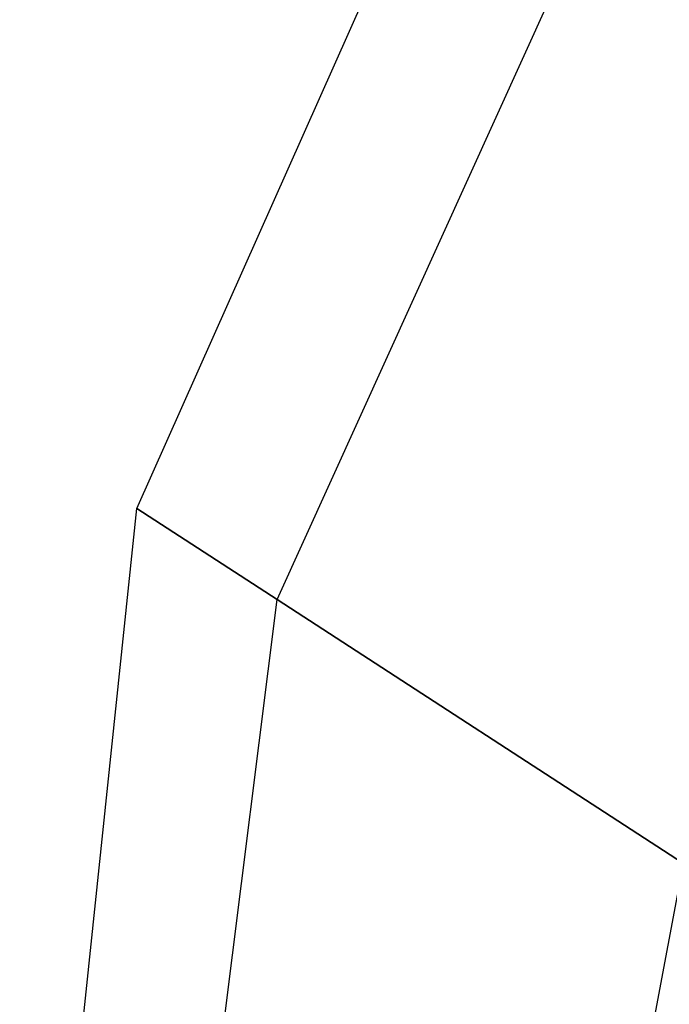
# Model space of a CAD drawing. Extents: x 1.6 to 24.9, y -15.7 to 0.
# Tile 144 of 246: x 9.805 to 10.004, y -3.283 to -2.981. Entities that reach past the tile are written whole.
import ezdxf

# ---------------------------------------------------------------- set-up
doc = ezdxf.new("R2010")
doc.units = 0
doc.header["$LTSCALE"] = 2.54
doc.layers.get('0').update_dxf_attribs({"color": 13, "linetype": 'CONTINUOUS'})

# ---------------------------------------------------------------- blocks, each defined once
blk = doc.blocks.new('ARES-203-D_STL')
at = {"color": 0}
for p, q in [((9.84087, -3.13113, 18.78548), (9.98085, -2.81673, 18.78548)), ((9.84087, -3.13113, 18.78548), (9.98085, -2.81673, 18.78548)), ((9.88381, -3.15902, 18.4622), (10.026, -2.84605, 18.44556)), ((9.88381, -3.15902, 18.4622), (10.026, -2.84605, 18.44556)), ((9.88381, -3.15902, 19.10876), (10.026, -2.84605, 19.1254)), ((9.88381, -3.15902, 19.10876), (10.026, -2.84605, 19.1254)), ((9.8049, -3.4734, 18.78548), (9.84087, -3.13113, 18.78548)), ((9.8049, -3.4734, 18.78548), (9.84087, -3.13113, 18.78548)), ((9.88381, -3.15902, 18.4622), (9.84087, -3.13113, 18.78548)), ((9.84087, -3.13113, 18.78548), (9.88381, -3.15902, 19.10876)), ((9.88381, -3.15902, 18.4622), (9.84087, -3.13113, 18.78548)), ((9.84087, -3.13113, 18.78548), (9.88381, -3.15902, 19.10876)), ((9.84143, -3.49712, 18.51048), (9.88381, -3.15902, 18.4622)), ((9.84143, -3.49712, 18.51048), (9.88381, -3.15902, 18.4622)), ((9.84143, -3.49712, 19.06048), (9.88381, -3.15902, 19.10876)), ((9.84143, -3.49712, 19.06048), (9.88381, -3.15902, 19.10876)), ((10.00844, -3.23995, 18.17056), (9.88381, -3.15902, 18.4622)), ((9.88381, -3.15902, 19.10876), (10.00844, -3.23995, 19.4004)), ((10.00844, -3.23995, 18.17056), (9.88381, -3.15902, 18.4622)), ((9.88381, -3.15902, 19.10876), (10.00844, -3.23995, 19.4004)), ((9.94744, -3.56597, 18.2624), (10.00844, -3.23995, 18.17056)), ((9.94744, -3.56597, 18.2624), (10.00844, -3.23995, 18.17056)), ((9.94744, -3.56597, 19.30856), (10.00844, -3.23995, 19.4004)), ((9.94744, -3.56597, 19.30856), (10.00844, -3.23995, 19.4004))]:
    blk.add_line(p, q, dxfattribs=at)

msp = doc.modelspace()

# ---------------------------------------------------------------- block references
at = {"color": 0}
msp.add_blockref('ARES-203-D_STL', (0, 0), dxfattribs=at)

doc.saveas('drawing.dxf')
